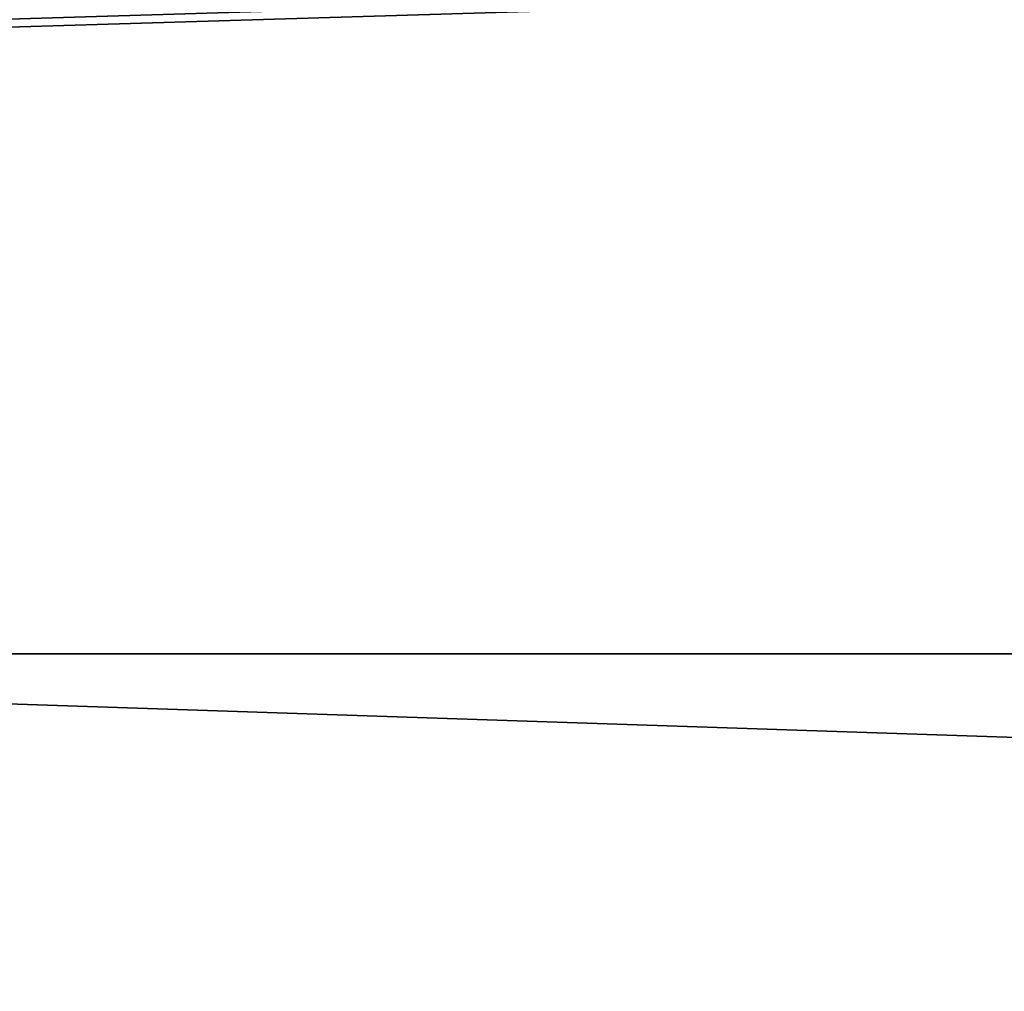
# Model space of a CAD drawing. Extents: x -302 to 302, y -900 to 900.
# Tile 94 of 256: x -118.2 to -116.7, y -880.51 to -879.03. Entities that reach past the tile are written whole.
import ezdxf

# ---------------------------------------------------------------- set-up
doc = ezdxf.new("R2010")
doc.units = 0
doc.header["$LTSCALE"] = 81.481481
for name, color, linetype in [('255', 7, 'CONTINUOUS'), ('516', 7, 'CONTINUOUS'), ('547', 7, 'CONTINUOUS'), ('631', 7, 'CONTINUOUS')]:
    doc.layers.add(name, color=color, linetype=linetype)

msp = doc.modelspace()

# ---------------------------------------------------------------- linework, layer by layer
at = {"layer": '255', "color": 7, "linetype": 'CONTINUOUS'}
for points in [[(-149.75, -880), (-1.25, -880), (-120.5, -880, -23.3), (-149.75, -880)], [(-120.5, -880, -23.3), (-1.25, -880), (-30.5, -880, -23.3), (-120.5, -880, -23.3)]]:
    msp.add_3dface(points, dxfattribs=at)
at = {"layer": '516', "color": 7, "linetype": 'CONTINUOUS'}
for points in [[(-118.1937, -878.4489), (-149.75, -880), (-118.3263, -878.3263), (-118.1937, -878.4489)], [(-118.0519, -878.5607), (-149.75, -880), (-118.1937, -878.4489), (-118.0519, -878.5607)], [(-117.9017, -878.6611), (-149.75, -880), (-118.0519, -878.5607), (-117.9017, -878.6611)], [(-117.7442, -878.7493), (-149.75, -880), (-117.9017, -878.6611), (-117.7442, -878.7493)], [(-117.5802, -878.8249), (-149.75, -880), (-117.7442, -878.7493), (-117.5802, -878.8249)], [(-117.4107, -878.8874), (-149.75, -880), (-117.5802, -878.8249), (-117.4107, -878.8874)], [(-117.2369, -878.9365), (-149.75, -880), (-117.4107, -878.8874), (-117.2369, -878.9365)], [(-117.0598, -878.9717), (-149.75, -880), (-117.2369, -878.9365), (-117.0598, -878.9717)], [(-116.8805, -878.9929), (-149.75, -880), (-117.0598, -878.9717), (-116.8805, -878.9929)], [(-116.7, -879), (-149.75, -880), (-116.8805, -878.9929), (-116.7, -879)], [(-1.25, -880), (-149.75, -880), (-116.7, -879), (-1.25, -880)]]:
    msp.add_3dface(points, dxfattribs=at)
at = {"layer": '547', "color": 7, "linetype": 'CONTINUOUS'}
for points in [[(-119.25, -900, 6.9), (-112.75, -900, 6.9), (-112.75, 900, 6.9), (-119.25, -900, 6.9)], [(-119.25, -900, 6.9), (-112.75, 900, 6.9), (-119.25, 900, 6.9), (-119.25, -900, 6.9)]]:
    msp.add_3dface(points, dxfattribs=at)
at = {"layer": '631', "color": 7, "linetype": 'CONTINUOUS'}
for points in [[(-30.5, -883, -23.3), (-120.5, -883, -23.3), (-120.5, -880, -23.3), (-30.5, -883, -23.3)], [(-30.5, -883, -23.3), (-120.5, -880, -23.3), (-30.5, -880, -23.3), (-30.5, -883, -23.3)]]:
    msp.add_3dface(points, dxfattribs=at)

doc.saveas('drawing.dxf')
